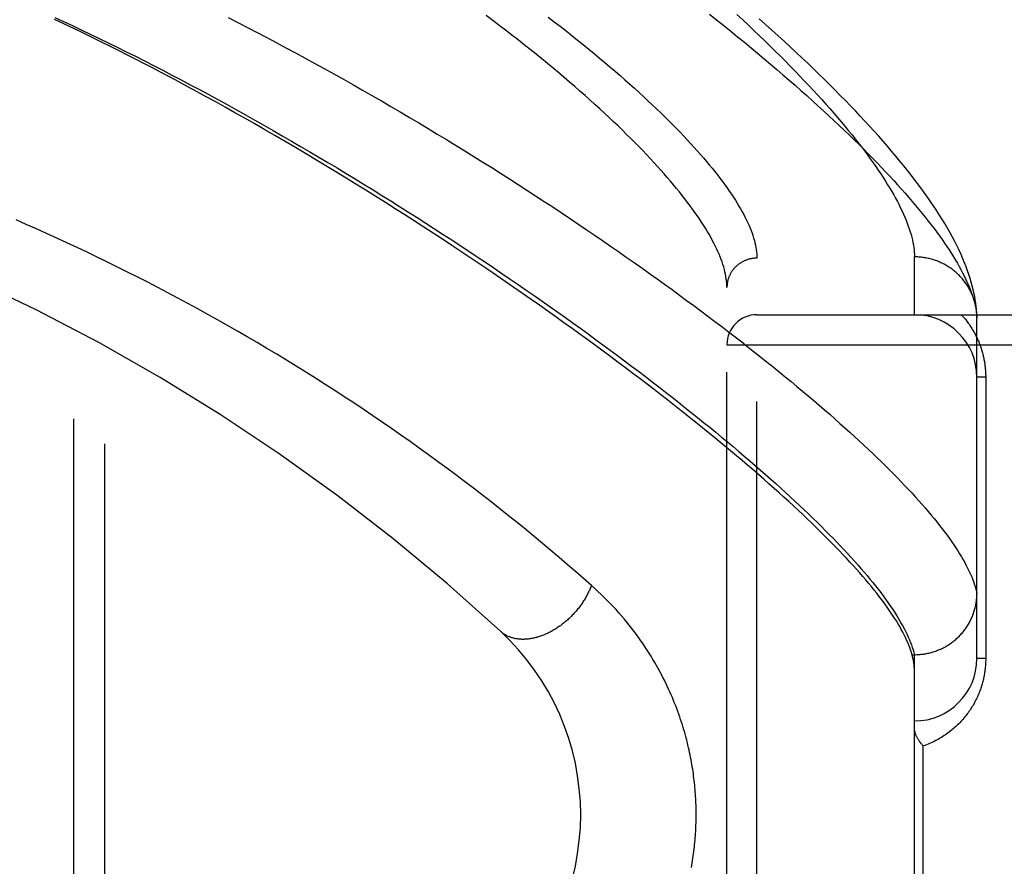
# Model space of a CAD drawing. Header units: inches. Extents: x 0 to 176, y 0 to 114.
# Tile 43 of 102: x 39.697 to 40.682, y 47.646 to 48.493. Entities that reach past the tile are written whole.
import ezdxf

# ---------------------------------------------------------------- set-up
doc = ezdxf.new("R2010")
doc.units = ezdxf.units.IN
doc.header["$LTSCALE"] = 9.696296
doc.header["$MEASUREMENT"] = 0
doc.linetypes.add('HIDDEN', pattern=[0.2, 0.1, -0.1])
for name, color, linetype in [('DEFAULT_2', 8, 'HIDDEN'), ('DOOR_ASSEMBLY', 7, 'CONTINUOUS'), ('SUBPANEL', 7, 'CONTINUOUS')]:
    doc.layers.add(name, color=color, linetype=linetype)

msp = doc.modelspace()

# ---------------------------------------------------------------- linework, layer by layer
at = {"layer": 'DEFAULT_2', "color": 8, "linetype": 'HIDDEN'}
msp.add_line((39.75078, 84.93951), (39.75078, 27.28951), dxfattribs=at)
at = {"layer": 'DOOR_ASSEMBLY', "color": 8, "linetype": 'HIDDEN'}
for p, q in [((40.43428, 47.14127), (40.43428, 48.25441)), ((40.59178, 48.19784), (40.59178, 48.25565)), ((40.40428, 47.17066), (40.40428, 48.22502)), ((40.43428, 48.19784), (41.49628, 48.19784)), ((40.65428, 48.19446), (40.65423, 48.19686)), ((40.65428, 47.85409), (40.65428, 48.19446)), ((40.40428, 48.16784), (41.49628, 48.16784)), ((40.66306, 48.13534), (40.65428, 48.13534)), ((40.66306, 48.13534), (40.66306, 47.85409)), ((40.5894, 47.85787), (40.59178, 47.85787)), ((40.59178, 47.85787), (40.59292, 47.85788)), ((40.59178, 47.53782), (40.59178, 47.85787)), ((40.66306, 47.85409), (40.65428, 47.85409)), ((40.60056, 47.62909), (40.60056, 47.76659))]:
    msp.add_line(p, q, dxfattribs=at)
for points in [[(40.40428, 48.22502), (40.40424, 48.22714), (40.40412, 48.2293), (40.40392, 48.2315), (40.40363, 48.23374), (40.40327, 48.23602), (40.40283, 48.23835), (40.40231, 48.24071), (40.40171, 48.24312), (40.40102, 48.24557), (40.40025, 48.24806), (40.39941, 48.2506), (40.39847, 48.25317), (40.39746, 48.25579), (40.39637, 48.25845), (40.39519, 48.26116), (40.39393, 48.2639), (40.39258, 48.26669), (40.39116, 48.26952), (40.38964, 48.27239), (40.38805, 48.27531), (40.38637, 48.27827), (40.3846, 48.28127), (40.38275, 48.28431), (40.38082, 48.2874), (40.3788, 48.29052), (40.37669, 48.2937), (40.3745, 48.29691), (40.37222, 48.30017), (40.36986, 48.30347), (40.36741, 48.30681), (40.36487, 48.31019), (40.36224, 48.31362), (40.35953, 48.31709), (40.35672, 48.3206), (40.35383, 48.32415), (40.35085, 48.32775), (40.34778, 48.33138), (40.34463, 48.33506), (40.34138, 48.33878), (40.33804, 48.34254), (40.33462, 48.34634), (40.3311, 48.35019), (40.32749, 48.35407), (40.32379, 48.35799), (40.32, 48.36195), (40.31612, 48.36596), (40.31215, 48.37), (40.30809, 48.37408), (40.30393, 48.3782), (40.29968, 48.38236), (40.29534, 48.38655), (40.29091, 48.39078), (40.28639, 48.39505), (40.28177, 48.39936), (40.27706, 48.4037), (40.27226, 48.40807), (40.26737, 48.41248), (40.26238, 48.41693), (40.2573, 48.42141), (40.25213, 48.42591), (40.24687, 48.43046), (40.24152, 48.43503), (40.23607, 48.43963), (40.23053, 48.44426), (40.2249, 48.44892), (40.21918, 48.45361), (40.21337, 48.45833), (40.20746, 48.46307), (40.20147, 48.46783), (40.19539, 48.47262), (40.18921, 48.47743), (40.18295, 48.48227), (40.1766, 48.48712), (40.17017, 48.49199), (40.16364, 48.49688)], [(40.38681, 48.49831), (40.39399, 48.49263), (40.40108, 48.48699), (40.40806, 48.48138), (40.41495, 48.47581), (40.42173, 48.47026), (40.42842, 48.46476), (40.435, 48.45929), (40.44149, 48.45386), (40.44787, 48.44847), (40.45416, 48.44311), (40.46034, 48.4378), (40.46643, 48.43252), (40.47241, 48.42729), (40.47829, 48.4221), (40.48408, 48.41695), (40.48976, 48.41184), (40.49534, 48.40678), (40.50082, 48.40176), (40.5062, 48.39679), (40.51147, 48.39186), (40.51665, 48.38697), (40.52173, 48.38213), (40.52671, 48.37734), (40.53159, 48.37259), (40.53637, 48.36789), (40.54105, 48.36324), (40.54563, 48.35863), (40.55012, 48.35407), (40.5545, 48.34956), (40.55878, 48.34509), (40.56297, 48.34068), (40.56706, 48.33631), (40.57105, 48.33199), (40.57495, 48.32772), (40.57874, 48.32349), (40.58244, 48.31932), (40.58605, 48.31519), (40.58956, 48.31112), (40.59297, 48.30709), (40.59628, 48.30311), (40.59951, 48.29918), (40.60263, 48.2953), (40.60566, 48.29147), (40.6086, 48.28768), (40.61144, 48.28395), (40.61419, 48.28026), (40.61685, 48.27663), (40.61941, 48.27304), (40.62188, 48.2695), (40.62425, 48.26601), (40.62654, 48.26257), (40.62873, 48.25918), (40.63083, 48.25584), (40.63284, 48.25254), (40.63476, 48.2493), (40.63658, 48.2461), (40.63832, 48.24295), (40.63996, 48.23985), (40.64151, 48.2368), (40.64298, 48.2338), (40.64435, 48.23084), (40.64564, 48.22794), (40.64683, 48.22508), (40.64794, 48.22227), (40.64895, 48.2195), (40.64988, 48.21679), (40.65072, 48.21412), (40.65147, 48.2115)], [(40.41423, 48.49798), (40.42002, 48.49261), (40.42571, 48.48728), (40.4313, 48.482), (40.43679, 48.47676), (40.44218, 48.47156), (40.44747, 48.46642), (40.45265, 48.46132), (40.45774, 48.45626), (40.46272, 48.45126), (40.46761, 48.4463), (40.4724, 48.44139), (40.47708, 48.43653), (40.48167, 48.43171), (40.48616, 48.42695), (40.49054, 48.42224), (40.49483, 48.41758), (40.49903, 48.41296), (40.50312, 48.4084), (40.50712, 48.40389), (40.51102, 48.39943), (40.51482, 48.39501), (40.51853, 48.39065), (40.52214, 48.38635), (40.52565, 48.38209), (40.52907, 48.37788), (40.5324, 48.37373), (40.53562, 48.36962), (40.53876, 48.36557), (40.5418, 48.36157), (40.54475, 48.35762), (40.54761, 48.35372), (40.55037, 48.34987), (40.55304, 48.34608), (40.55562, 48.34233), (40.5581, 48.33864), (40.5605, 48.335), (40.5628, 48.3314), (40.56501, 48.32786), (40.56714, 48.32437), (40.56917, 48.32094), (40.57111, 48.31755), (40.57297, 48.31421), (40.57473, 48.31093), (40.57641, 48.30769), (40.57799, 48.30451), (40.57949, 48.30137), (40.58091, 48.29829), (40.58223, 48.29526), (40.58347, 48.29227), (40.58462, 48.28934), (40.58568, 48.28645), (40.58666, 48.28362), (40.58755, 48.28083), (40.58836, 48.27809), (40.58908, 48.27541), (40.58971, 48.27277), (40.59026, 48.27018), (40.59072, 48.26764), (40.5911, 48.26514), (40.5914, 48.2627), (40.59161, 48.2603), (40.59173, 48.25796), (40.59178, 48.25565)], [(40.5894, 47.85787), (40.58872, 47.8602), (40.58795, 47.86258), (40.58709, 47.86499), (40.58615, 47.86746), (40.58512, 47.86996), (40.584, 47.87251), (40.58279, 47.8751), (40.5815, 47.87774), (40.58012, 47.88042), (40.57865, 47.88314), (40.57709, 47.8859), (40.57545, 47.88871), (40.57372, 47.89157), (40.57189, 47.89446), (40.56999, 47.89741), (40.56799, 47.90039), (40.5659, 47.90342), (40.56373, 47.9065), (40.56146, 47.90962), (40.55911, 47.91278), (40.55667, 47.91599), (40.55413, 47.91924), (40.55151, 47.92254), (40.5488, 47.92589), (40.546, 47.92927), (40.54311, 47.93271), (40.54013, 47.93619), (40.53706, 47.93971), (40.5339, 47.94328), (40.53064, 47.94689), (40.5273, 47.95055), (40.52386, 47.95426), (40.52034, 47.95801), (40.51672, 47.9618), (40.51301, 47.96564), (40.50921, 47.96953), (40.50532, 47.97346), (40.50134, 47.97744), (40.49726, 47.98146), (40.49309, 47.98553), (40.48883, 47.98965), (40.48448, 47.99381), (40.48003, 47.99801), (40.47549, 48.00226), (40.47086, 48.00656), (40.46613, 48.0109), (40.46131, 48.01529), (40.4564, 48.01972), (40.4514, 48.02419), (40.4463, 48.02871), (40.4411, 48.03328), (40.43581, 48.03789), (40.43043, 48.04255), (40.42495, 48.04725), (40.41938, 48.05199), (40.41372, 48.05678), (40.40796, 48.06161), (40.4021, 48.06648), (40.39615, 48.0714), (40.39011, 48.07637), (40.38397, 48.08137), (40.37773, 48.08642), (40.3714, 48.09151), (40.36498, 48.09664), (40.35846, 48.10181), (40.35184, 48.10702), (40.34513, 48.11228), (40.33833, 48.11757), (40.33143, 48.1229), (40.32444, 48.12828), (40.31735, 48.13369), (40.31017, 48.13914), (40.30289, 48.14463), (40.29552, 48.15015), (40.28805, 48.15571), (40.2805, 48.16131), (40.27285, 48.16694), (40.2651, 48.17261), (40.25727, 48.17831), (40.24934, 48.18404), (40.24132, 48.1898), (40.2332, 48.1956), (40.225, 48.20142), (40.21671, 48.20728), (40.20833, 48.21316), (40.19986, 48.21906), (40.1913, 48.225), (40.18265, 48.23095), (40.17392, 48.23693), (40.1651, 48.24294), (40.15619, 48.24896), (40.1472, 48.255), (40.13813, 48.26106), (40.12898, 48.26713), (40.11975, 48.27322), (40.11044, 48.27932), (40.10105, 48.28543), (40.09158, 48.29155), (40.08204, 48.29768), (40.07242, 48.30382), (40.06273, 48.30996), (40.05298, 48.3161), (40.04315, 48.32223), (40.03327, 48.32837), (40.02332, 48.3345), (40.0133, 48.34062), (40.00322, 48.34674), (39.99309, 48.35284), (39.98289, 48.35894), (39.97267, 48.365), (39.96244, 48.37102), (39.95224, 48.37697), (39.9421, 48.38285), (39.93203, 48.38863), (39.92207, 48.3943), (39.91223, 48.39986), (39.90253, 48.40529), (39.89298, 48.4106), (39.88358, 48.41578), (39.87432, 48.42084), (39.86519, 48.42579), (39.85619, 48.43063), (39.84729, 48.43537), (39.8385, 48.44002), (39.8298, 48.44458), (39.82119, 48.44906), (39.81265, 48.45346), (39.8042, 48.45777), (39.79588, 48.46199), (39.78765, 48.46613), (39.7795, 48.47018), (39.77143, 48.47417), (39.76342, 48.47809), (39.75547, 48.48194), (39.74757, 48.48574), (39.73972, 48.48948), (39.73192, 48.49315)], [(39.73199, 48.4952), (39.74083, 48.49111), (39.7497, 48.48696), (39.7586, 48.48274), (39.76754, 48.47847), (39.77651, 48.47414), (39.78551, 48.46975), (39.79455, 48.4653), (39.80361, 48.4608), (39.81269, 48.45624), (39.8218, 48.45163), (39.83092, 48.44697), (39.84007, 48.44225), (39.84923, 48.43748), (39.8584, 48.43267), (39.86759, 48.4278), (39.87679, 48.42289), (39.88599, 48.41794), (39.8952, 48.41294), (39.90442, 48.40789), (39.91363, 48.40281), (39.92284, 48.39769), (39.93205, 48.39253), (39.94125, 48.38733), (39.95045, 48.38209), (39.95963, 48.37683), (39.9688, 48.37153), (39.97796, 48.3662), (39.98709, 48.36084), (39.99621, 48.35546), (40.0053, 48.35005), (40.01436, 48.34462), (40.0234, 48.33917), (40.03241, 48.33369), (40.04139, 48.3282), (40.05034, 48.32269), (40.05925, 48.31717), (40.06813, 48.31163), (40.07697, 48.30607), (40.08577, 48.30051), (40.09452, 48.29494), (40.10323, 48.28936), (40.1119, 48.28378), (40.12051, 48.27819), (40.12908, 48.2726), (40.13759, 48.26701), (40.14605, 48.26142), (40.15445, 48.25583), (40.1628, 48.25025), (40.17108, 48.24467), (40.17931, 48.23909), (40.18748, 48.23353), (40.19559, 48.22797), (40.20363, 48.22242), (40.2116, 48.21689), (40.21951, 48.21137), (40.22736, 48.20586), (40.23513, 48.20036), (40.24283, 48.19489), (40.25047, 48.18943), (40.25803, 48.18398), (40.26552, 48.17856), (40.27294, 48.17316), (40.28028, 48.16778), (40.28755, 48.16242), (40.29474, 48.15708), (40.30185, 48.15177), (40.30889, 48.14649), (40.31584, 48.14123), (40.32272, 48.13599), (40.32952, 48.13079), (40.33624, 48.12561), (40.34288, 48.12046), (40.34944, 48.11534), (40.35591, 48.11025), (40.36231, 48.10519), (40.36862, 48.10017), (40.37484, 48.09517), (40.38099, 48.09021), (40.38705, 48.08529), (40.39302, 48.08039), (40.39891, 48.07554), (40.40472, 48.07071), (40.41044, 48.06592), (40.41607, 48.06117), (40.42162, 48.05645), (40.42708, 48.05178), (40.43246, 48.04713), (40.43775, 48.04253), (40.44295, 48.03796), (40.44806, 48.03343), (40.45309, 48.02894), (40.45803, 48.02449), (40.46288, 48.02008), (40.46765, 48.01571), (40.47233, 48.01138), (40.47691, 48.00709), (40.48142, 48.00284), (40.48583, 47.99863), (40.49015, 47.99446), (40.49439, 47.99033), (40.49854, 47.98624), (40.50259, 47.9822), (40.50656, 47.97819), (40.51045, 47.97423), (40.51424, 47.97031), (40.51794, 47.96643), (40.52156, 47.96259), (40.52509, 47.9588), (40.52853, 47.95505), (40.53188, 47.95134), (40.53514, 47.94768), (40.53831, 47.94405), (40.54139, 47.94047), (40.54439, 47.93693), (40.54729, 47.93344), (40.55011, 47.92999), (40.55284, 47.92658), (40.55548, 47.92322), (40.55803, 47.9199), (40.56049, 47.91662), (40.56286, 47.91339), (40.56515, 47.9102), (40.56734, 47.90705), (40.56945, 47.90395), (40.57147, 47.90089), (40.5734, 47.89788), (40.57524, 47.8949), (40.577, 47.89198), (40.57866, 47.88909), (40.58024, 47.88625), (40.58173, 47.88345), (40.58313, 47.8807), (40.58444, 47.87799), (40.58567, 47.87532), (40.5868, 47.8727), (40.58785, 47.87012), (40.58881, 47.86758)], [(39.90554, 48.49487), (39.91515, 48.48997), (39.92477, 48.48503), (39.93439, 48.48004), (39.94401, 48.475), (39.95363, 48.46992), (39.96325, 48.4648), (39.97286, 48.45964), (39.98245, 48.45444), (39.99204, 48.4492), (40.00162, 48.44393), (40.01117, 48.43862), (40.02072, 48.43328), (40.03024, 48.42791), (40.03974, 48.42252), (40.04921, 48.41709), (40.05865, 48.41165), (40.06805, 48.40618), (40.07743, 48.40068), (40.08677, 48.39517), (40.09608, 48.38964), (40.10535, 48.38409), (40.11458, 48.37853), (40.12376, 48.37295), (40.13291, 48.36736), (40.142, 48.36176), (40.15105, 48.35615), (40.16005, 48.35054), (40.16899, 48.34491), (40.17788, 48.33929), (40.18672, 48.33366), (40.19549, 48.32804), (40.20421, 48.32241), (40.21287, 48.31679), (40.22146, 48.31117), (40.22999, 48.30555), (40.23845, 48.29995), (40.24685, 48.29435), (40.25518, 48.28876), (40.26343, 48.28318), (40.27162, 48.27762), (40.27974, 48.27207), (40.28778, 48.26653), (40.29575, 48.26101), (40.30364, 48.2555), (40.31146, 48.25002), (40.3192, 48.24455), (40.32686, 48.2391), (40.33444, 48.23368), (40.34195, 48.22827), (40.34937, 48.22289), (40.35671, 48.21754), (40.36397, 48.21221), (40.37115, 48.2069), (40.37824, 48.20162), (40.38525, 48.19637), (40.39217, 48.19115), (40.39901, 48.18596), (40.40577, 48.1808), (40.41243, 48.17567), (40.41901, 48.17057), (40.42551, 48.1655), (40.43192, 48.16046), (40.43823, 48.15546), (40.44446, 48.15049), (40.45061, 48.14556), (40.45666, 48.14066), (40.46262, 48.1358), (40.4685, 48.13097), (40.47428, 48.12618), (40.47998, 48.12143), (40.48558, 48.11671), (40.4911, 48.11203), (40.49652, 48.10739), (40.50186, 48.10279), (40.5071, 48.09822), (40.51225, 48.0937), (40.51731, 48.08921), (40.52228, 48.08477), (40.52716, 48.08036), (40.53195, 48.076), (40.53665, 48.07167), (40.54125, 48.06739), (40.54577, 48.06315), (40.55019, 48.05895), (40.55452, 48.05479), (40.55876, 48.05067), (40.56291, 48.0466), (40.56697, 48.04256), (40.57093, 48.03857), (40.57481, 48.03463), (40.57859, 48.03072), (40.58228, 48.02686), (40.58588, 48.02304), (40.58939, 48.01926), (40.59281, 48.01552), (40.59613, 48.01183), (40.59937, 48.00819), (40.60251, 48.00458), (40.60556, 48.00102), (40.60852, 47.9975), (40.61139, 47.99403), (40.61417, 47.9906), (40.61686, 47.98721), (40.61946, 47.98387)], [(40.22543, 48.49552), (40.23151, 48.49085), (40.2375, 48.48621), (40.2434, 48.4816), (40.24921, 48.47701), (40.25493, 48.47245), (40.26056, 48.46792), (40.26609, 48.46341), (40.27154, 48.45893), (40.27689, 48.45449), (40.28215, 48.45007), (40.28731, 48.44569), (40.29238, 48.44133), (40.29736, 48.43701), (40.30225, 48.43273), (40.30705, 48.42847), (40.31175, 48.42425), (40.31636, 48.42007), (40.32088, 48.41592), (40.32531, 48.41181), (40.32964, 48.40773), (40.33389, 48.40369), (40.33804, 48.39968), (40.3421, 48.39572), (40.34607, 48.39179), (40.34994, 48.3879), (40.35373, 48.38405), (40.35743, 48.38023), (40.36103, 48.37646), (40.36455, 48.37272), (40.36797, 48.36902), (40.37131, 48.36537), (40.37455, 48.36175), (40.37771, 48.35817), (40.38078, 48.35463), (40.38376, 48.35114), (40.38665, 48.34768), (40.38945, 48.34426), (40.39217, 48.34089), (40.39479, 48.33755), (40.39733, 48.33426), (40.39979, 48.331), (40.40215, 48.32779), (40.40443, 48.32462), (40.40663, 48.32149), (40.40874, 48.3184), (40.41076, 48.31535), (40.4127, 48.31234), (40.41455, 48.30938), (40.41632, 48.30645), (40.418, 48.30357), (40.4196, 48.30072), (40.42111, 48.29792), (40.42254, 48.29516), (40.42389, 48.29244), (40.42515, 48.28976), (40.42634, 48.28712), (40.42743, 48.28452), (40.42845, 48.28196), (40.42938, 48.27945), (40.43023, 48.27697), (40.431, 48.27454), (40.43169, 48.27214), (40.4323, 48.26979), (40.43282, 48.26747), (40.43327, 48.2652), (40.43363, 48.26297), (40.43391, 48.26077), (40.43411, 48.25861), (40.43423, 48.25649), (40.43428, 48.25441)], [(40.65423, 48.19686), (40.65407, 48.19982), (40.65384, 48.2029), (40.65352, 48.20608), (40.65312, 48.20934), (40.65263, 48.21268), (40.65204, 48.21609), (40.65135, 48.21958), (40.65056, 48.22313), (40.64967, 48.22675), (40.64867, 48.23043), (40.64757, 48.23417), (40.64635, 48.23798), (40.64502, 48.24185), (40.64358, 48.24578), (40.64202, 48.24979), (40.64033, 48.25386), (40.63852, 48.25801), (40.63658, 48.26223), (40.63451, 48.26652), (40.6323, 48.27088), (40.62996, 48.27533), (40.62749, 48.27984), (40.62487, 48.28443), (40.62212, 48.28909), (40.61925, 48.29379), (40.61625, 48.29854), (40.61314, 48.30332), (40.60992, 48.30812), (40.60662, 48.31293), (40.60323, 48.31774), (40.59976, 48.32254), (40.59621, 48.32734), (40.59258, 48.33215), (40.58886, 48.33696), (40.58507, 48.34179), (40.58118, 48.34664), (40.57721, 48.35151), (40.57315, 48.3564), (40.56901, 48.36132), (40.56478, 48.36626), (40.56046, 48.37123), (40.55605, 48.37622), (40.55156, 48.38123), (40.54698, 48.38628), (40.54231, 48.39135), (40.53756, 48.39645), (40.53272, 48.40158), (40.52779, 48.40674), (40.52277, 48.41193), (40.51766, 48.41716), (40.51246, 48.42242), (40.50717, 48.42771), (40.50178, 48.43304), (40.49631, 48.4384), (40.49074, 48.44379), (40.48509, 48.44922), (40.47934, 48.45468), (40.47349, 48.46017), (40.46756, 48.4657), (40.46153, 48.47126), (40.45541, 48.47686), (40.44919, 48.48249), (40.44289, 48.48815), (40.43648, 48.49384)], [(40.26876, 47.92715), (40.26077, 47.93418), (40.25273, 47.9412), (40.24464, 47.94819), (40.23648, 47.95516), (40.22824, 47.96213), (40.21992, 47.9691), (40.21153, 47.97605), (40.20306, 47.98299), (40.19453, 47.98991), (40.18593, 47.99682), (40.17727, 48.0037), (40.16854, 48.01057), (40.15974, 48.0174), (40.15089, 48.02422), (40.14198, 48.031), (40.13301, 48.03775), (40.12399, 48.04447), (40.11491, 48.05116), (40.10579, 48.0578), (40.09661, 48.06442), (40.08738, 48.07099), (40.07811, 48.07752), (40.06879, 48.08402), (40.05943, 48.09047), (40.05003, 48.09687), (40.04059, 48.10323), (40.03111, 48.10955), (40.02158, 48.11581), (40.01203, 48.12204), (40.00243, 48.12821), (39.99281, 48.13433), (39.98315, 48.1404), (39.97346, 48.14642), (39.96373, 48.15239), (39.95398, 48.15831), (39.94421, 48.16417), (39.9344, 48.16998), (39.92457, 48.17574), (39.91471, 48.18144), (39.90483, 48.18708), (39.89493, 48.19268), (39.885, 48.19821), (39.87505, 48.20369), (39.86509, 48.20911), (39.8551, 48.21448), (39.8451, 48.21979), (39.83507, 48.22505), (39.82503, 48.23024), (39.81498, 48.23538), (39.8049, 48.24047), (39.79482, 48.24549), (39.78472, 48.25046), (39.7746, 48.25537), (39.76448, 48.26022), (39.75434, 48.26501), (39.74419, 48.26975), (39.73403, 48.27443), (39.72386, 48.27905), (39.71368, 48.28361), (39.70348, 48.28812), (39.69329, 48.29257)], [(40.43428, 48.25441), (40.43362, 48.25441), (40.43297, 48.25438), (40.43231, 48.25435), (40.43166, 48.2543), (40.43101, 48.25424), (40.43036, 48.25416), (40.42971, 48.25407), (40.42907, 48.25397), (40.42842, 48.25385), (40.42778, 48.25372), (40.42714, 48.25357), (40.42651, 48.25341), (40.42588, 48.25324), (40.42525, 48.25305), (40.42463, 48.25285), (40.42401, 48.25264), (40.4234, 48.25241), (40.42279, 48.25218), (40.42219, 48.25192), (40.4216, 48.25166), (40.42101, 48.25138), (40.42042, 48.25109), (40.41985, 48.25079), (40.41928, 48.25047), (40.41871, 48.25015), (40.41816, 48.24981), (40.41761, 48.24946), (40.41707, 48.2491), (40.41654, 48.24872), (40.41601, 48.24834), (40.4155, 48.24794), (40.41499, 48.24754), (40.41449, 48.24712), (40.41401, 48.24669), (40.41353, 48.24625), (40.41306, 48.2458), (40.4126, 48.24535), (40.41216, 48.24488), (40.41172, 48.2444), (40.41129, 48.24391), (40.41088, 48.24342), (40.41047, 48.24291), (40.41008, 48.2424), (40.4097, 48.24188), (40.40933, 48.24135), (40.40897, 48.24081), (40.40863, 48.24027), (40.40829, 48.23972), (40.40797, 48.23916), (40.40766, 48.23859), (40.40737, 48.23802), (40.40709, 48.23744), (40.40682, 48.23686), (40.40656, 48.23627), (40.40632, 48.23568), (40.40608, 48.23508), (40.40587, 48.23447), (40.40566, 48.23386), (40.40547, 48.23325), (40.4053, 48.23263), (40.40513, 48.23201), (40.40499, 48.23138), (40.40485, 48.23076), (40.40473, 48.23013), (40.40462, 48.22949), (40.40453, 48.22886), (40.40445, 48.22822), (40.40439, 48.22759), (40.40434, 48.22695), (40.4043, 48.22631), (40.40428, 48.22566), (40.40428, 48.22502)], [(40.65418, 48.19781), (40.65411, 48.19892), (40.65401, 48.20004), (40.6539, 48.20115), (40.65377, 48.20226), (40.65361, 48.20337), (40.65343, 48.20447), (40.65324, 48.20557), (40.65302, 48.20667), (40.65278, 48.20776), (40.65252, 48.20885), (40.65224, 48.20994), (40.65194, 48.21101), (40.65163, 48.21209), (40.65129, 48.21316), (40.65093, 48.21422), (40.65055, 48.21527), (40.65015, 48.21632), (40.64973, 48.21736), (40.6493, 48.21839), (40.64884, 48.21942), (40.64837, 48.22043), (40.64787, 48.22144), (40.64736, 48.22244), (40.64683, 48.22343), (40.64628, 48.22441), (40.64571, 48.22538), (40.64512, 48.22634), (40.64452, 48.22729), (40.6439, 48.22822), (40.64326, 48.22915), (40.64261, 48.23007), (40.64193, 48.23097), (40.64124, 48.23186), (40.64054, 48.23274), (40.63982, 48.2336), (40.63908, 48.23446), (40.63832, 48.2353), (40.63755, 48.23612), (40.63677, 48.23693), (40.63597, 48.23773), (40.63515, 48.23851), (40.63433, 48.23928), (40.63348, 48.24004), (40.63263, 48.24077), (40.63175, 48.2415), (40.63087, 48.2422), (40.62997, 48.24289), (40.62906, 48.24357), (40.62814, 48.24423), (40.62721, 48.24487), (40.62626, 48.2455), (40.6253, 48.2461), (40.62433, 48.2467), (40.62335, 48.24727), (40.62236, 48.24782), (40.62136, 48.24836), (40.62035, 48.24888), (40.61933, 48.24938), (40.6183, 48.24987), (40.61727, 48.25033), (40.61622, 48.25078), (40.61516, 48.25121), (40.6141, 48.25162), (40.61303, 48.25201), (40.61196, 48.25238), (40.61087, 48.25273), (40.60978, 48.25306), (40.60869, 48.25337), (40.60758, 48.25366), (40.60648, 48.25394), (40.60536, 48.25419), (40.60425, 48.25442), (40.60313, 48.25464), (40.602, 48.25483), (40.60088, 48.255), (40.59974, 48.25516), (40.59861, 48.25529), (40.59748, 48.2554), (40.59634, 48.25549), (40.5952, 48.25556), (40.59406, 48.25561), (40.59292, 48.25564), (40.59178, 48.25565)], [(40.65147, 48.2115), (40.65214, 48.20892), (40.65271, 48.20639), (40.6532, 48.20391), (40.6536, 48.20148), (40.65391, 48.19909), (40.65414, 48.19675), (40.65428, 48.19446)], [(40.63875, 48.19784), (40.63969, 48.1968), (40.6406, 48.19576), (40.6415, 48.19471), (40.64237, 48.19365), (40.64322, 48.19259), (40.64405, 48.19152), (40.64485, 48.19045), (40.64564, 48.18937), (40.64641, 48.18829), (40.64715, 48.18721), (40.64788, 48.18612), (40.64859, 48.18502), (40.64928, 48.18393), (40.64994, 48.18283), (40.65059, 48.18173), (40.65122, 48.18062), (40.65183, 48.17952), (40.65243, 48.17841), (40.653, 48.1773), (40.65356, 48.17619), (40.6541, 48.17507), (40.65462, 48.17396), (40.65512, 48.17284), (40.65561, 48.17173), (40.65607, 48.17061), (40.65652, 48.1695), (40.65696, 48.16839), (40.65737, 48.16728), (40.65777, 48.16617), (40.65816, 48.16507), (40.65852, 48.16397), (40.65887, 48.16287), (40.6592, 48.16178), (40.65952, 48.16069), (40.65982, 48.1596), (40.66011, 48.15852), (40.66038, 48.15745), (40.66064, 48.15638), (40.66088, 48.15531), (40.66111, 48.15424), (40.66133, 48.15318), (40.66153, 48.15212), (40.66172, 48.15106), (40.66189, 48.15001), (40.66206, 48.14895), (40.66221, 48.1479), (40.66234, 48.14685), (40.66247, 48.1458), (40.66258, 48.14476), (40.66268, 48.14371), (40.66277, 48.14267), (40.66285, 48.14163), (40.66291, 48.1406), (40.66297, 48.13956), (40.66301, 48.13851), (40.66304, 48.13746), (40.66306, 48.13641), (40.66306, 48.13534)], [(40.61946, 47.98387), (40.62196, 47.98057), (40.62438, 47.97731), (40.6267, 47.9741), (40.62894, 47.97094), (40.63108, 47.96781), (40.63313, 47.96473), (40.6351, 47.9617), (40.63697, 47.9587), (40.63875, 47.95576), (40.64044, 47.95285), (40.64205, 47.94999), (40.64356, 47.94717), (40.64498, 47.9444), (40.64631, 47.94167), (40.64756, 47.93899), (40.64871, 47.93634), (40.64977, 47.93375), (40.65075, 47.93119), (40.65163, 47.92868), (40.65243, 47.92621), (40.65313, 47.92379), (40.65375, 47.9214), (40.65428, 47.91907)], [(40.26876, 47.92715), (40.26838, 47.92616), (40.26799, 47.92517), (40.26759, 47.92418), (40.26717, 47.9232), (40.26673, 47.92221), (40.26628, 47.92123), (40.26581, 47.92025), (40.26532, 47.91927), (40.26483, 47.91829), (40.26431, 47.91732), (40.26378, 47.91635), (40.26324, 47.91538), (40.26268, 47.91442), (40.26211, 47.91346), (40.26153, 47.91251), (40.26093, 47.91156), (40.26031, 47.91061), (40.25969, 47.90968), (40.25905, 47.90874), (40.25839, 47.90782), (40.25773, 47.9069), (40.25705, 47.90599), (40.25636, 47.90508), (40.25566, 47.90418), (40.25494, 47.90329), (40.25422, 47.90241), (40.25348, 47.90153), (40.25273, 47.90067), (40.25197, 47.89981), (40.2512, 47.89896), (40.25042, 47.89813), (40.24963, 47.8973), (40.24883, 47.89648), (40.24802, 47.89567), (40.2472, 47.89487), (40.24637, 47.89409), (40.24554, 47.89331), (40.24469, 47.89255), (40.24384, 47.8918), (40.24298, 47.89106), (40.24211, 47.89033), (40.24123, 47.88961), (40.24035, 47.88891), (40.23946, 47.88822), (40.23856, 47.88754), (40.23766, 47.88687), (40.23675, 47.88622), (40.23584, 47.88559), (40.23492, 47.88496), (40.23399, 47.88435), (40.23306, 47.88376), (40.23213, 47.88318), (40.23119, 47.88261), (40.23025, 47.88206), (40.22931, 47.88153), (40.22836, 47.88101), (40.22741, 47.8805), (40.22646, 47.88001), (40.22551, 47.87954), (40.22455, 47.87908), (40.22359, 47.87864), (40.22263, 47.87822), (40.22167, 47.87781), (40.22071, 47.87742), (40.21975, 47.87704), (40.21879, 47.87669), (40.21784, 47.87635), (40.21688, 47.87602), (40.21592, 47.87571), (40.21496, 47.87543), (40.21401, 47.87515), (40.21306, 47.8749), (40.21211, 47.87466), (40.21116, 47.87444), (40.21022, 47.87424), (40.20928, 47.87405), (40.20834, 47.87389), (40.20741, 47.87374), (40.20648, 47.87361), (40.20556, 47.8735), (40.20464, 47.8734), (40.20373, 47.87333), (40.20282, 47.87327), (40.20192, 47.87323), (40.20102, 47.8732), (40.20013, 47.8732), (40.19925, 47.87321), (40.19837, 47.87325), (40.19751, 47.8733), (40.19665, 47.87336), (40.19579, 47.87345), (40.19495, 47.87356), (40.19411, 47.87368), (40.19329, 47.87382), (40.19247, 47.87398), (40.19166, 47.87415), (40.19086, 47.87435), (40.19007, 47.87456), (40.18929, 47.87479), (40.18853, 47.87503), (40.18777, 47.8753), (40.18702, 47.87558), (40.18629, 47.87588), (40.18556, 47.87619), (40.18485, 47.87653), (40.18415, 47.87688), (40.18346, 47.87724), (40.18278, 47.87763), (40.18212, 47.87803), (40.18147, 47.87845), (40.18083, 47.87888), (40.18021, 47.87933), (40.1796, 47.87979), (40.179, 47.88028), (40.17842, 47.88077), (40.17785, 47.88129)], [(40.36881, 47.64506), (40.36922, 47.64739), (40.3696, 47.6497), (40.36997, 47.65201), (40.37032, 47.6543), (40.37064, 47.65658), (40.37095, 47.65885), (40.37124, 47.66111), (40.37151, 47.66336), (40.37176, 47.6656), (40.37199, 47.66783), (40.37221, 47.67006), (40.37241, 47.67228), (40.37259, 47.6745), (40.37276, 47.6767), (40.3729, 47.67891), (40.37303, 47.68111), (40.37315, 47.68331), (40.37325, 47.6855), (40.37333, 47.68769), (40.3734, 47.68988), (40.37345, 47.69207), (40.37348, 47.69426), (40.3735, 47.69644), (40.3735, 47.69863), (40.37349, 47.70082), (40.37346, 47.70301), (40.37341, 47.70521), (40.37335, 47.7074), (40.37327, 47.7096), (40.37318, 47.71181), (40.37307, 47.71402), (40.37294, 47.71623), (40.37279, 47.71845), (40.37263, 47.72067), (40.37245, 47.7229), (40.37225, 47.72514), (40.37204, 47.72739), (40.37181, 47.72964), (40.37156, 47.7319), (40.37129, 47.73417), (40.371, 47.73646), (40.37069, 47.73875), (40.37036, 47.74105), (40.37002, 47.74337), (40.36965, 47.7457), (40.36926, 47.74804), (40.36885, 47.7504), (40.36842, 47.75277), (40.36796, 47.75516), (40.36748, 47.75756), (40.36698, 47.75998), (40.36645, 47.76242), (40.3659, 47.76487), (40.36532, 47.76735), (40.36471, 47.76984), (40.36408, 47.77235), (40.36342, 47.77488), (40.36273, 47.77743), (40.36201, 47.78), (40.36126, 47.78259), (40.36048, 47.78519), (40.35967, 47.7878), (40.35883, 47.79044), (40.35796, 47.79309), (40.35705, 47.79576), (40.35611, 47.79845), (40.35513, 47.80116), (40.35412, 47.80389), (40.35306, 47.80664), (40.35197, 47.8094), (40.35085, 47.81219), (40.34968, 47.815), (40.34846, 47.81782), (40.34721, 47.82066), (40.34591, 47.82353), (40.34457, 47.82641), (40.34318, 47.82931), (40.34175, 47.83223), (40.34026, 47.83517), (40.33873, 47.83813), (40.33715, 47.8411), (40.33551, 47.8441), (40.33382, 47.84711), (40.33208, 47.85013), (40.33029, 47.85317), (40.32843, 47.85623), (40.32652, 47.85929), (40.32455, 47.86237), (40.32253, 47.86546), (40.32044, 47.86857), (40.31829, 47.87167), (40.31608, 47.87479), (40.31381, 47.87791), (40.31147, 47.88104), (40.30907, 47.88417), (40.30661, 47.8873), (40.30409, 47.89043), (40.30149, 47.89356), (40.29884, 47.89668), (40.29612, 47.89979), (40.29333, 47.90289), (40.29048, 47.90599), (40.28757, 47.90907), (40.28459, 47.91213), (40.28155, 47.91518), (40.27845, 47.9182), (40.27528, 47.92121), (40.27205, 47.92419), (40.26876, 47.92715)], [(40.59292, 47.85788), (40.59404, 47.85791), (40.59517, 47.85796), (40.5963, 47.85803), (40.59742, 47.85812), (40.59854, 47.85823), (40.59967, 47.85836), (40.60078, 47.85851), (40.6019, 47.85868), (40.60301, 47.85886), (40.60412, 47.85907), (40.60522, 47.8593), (40.60632, 47.85955), (40.60742, 47.85982), (40.60851, 47.8601), (40.60959, 47.86041), (40.61067, 47.86073), (40.61174, 47.86107), (40.61281, 47.86144), (40.61387, 47.86182), (40.61492, 47.86222), (40.61596, 47.86264), (40.617, 47.86307), (40.61803, 47.86353), (40.61905, 47.864), (40.62006, 47.86449), (40.62106, 47.865), (40.62205, 47.86553), (40.62303, 47.86607), (40.624, 47.86663), (40.62497, 47.86721), (40.62592, 47.86781), (40.62686, 47.86842), (40.62778, 47.86905), (40.6287, 47.86969), (40.6296, 47.87035), (40.6305, 47.87103), (40.63138, 47.87172), (40.63224, 47.87243), (40.6331, 47.87315), (40.63394, 47.87389), (40.63476, 47.87464), (40.63557, 47.87541), (40.63637, 47.87619), (40.63715, 47.87698), (40.63792, 47.87779), (40.63868, 47.87862), (40.63941, 47.87945), (40.64014, 47.8803), (40.64084, 47.88116), (40.64153, 47.88203), (40.64221, 47.88292), (40.64287, 47.88382), (40.64351, 47.88473), (40.64413, 47.88565), (40.64474, 47.88658), (40.64533, 47.88752), (40.6459, 47.88847), (40.64646, 47.88943), (40.647, 47.8904), (40.64752, 47.89138), (40.64802, 47.89237), (40.6485, 47.89337), (40.64896, 47.89438), (40.64941, 47.89539), (40.64984, 47.89642), (40.65025, 47.89745), (40.65063, 47.89848), (40.651, 47.89953), (40.65135, 47.90058), (40.65169, 47.90163), (40.652, 47.9027), (40.65229, 47.90376), (40.65256, 47.90484), (40.65281, 47.90591), (40.65305, 47.90699), (40.65326, 47.90808), (40.65345, 47.90917), (40.65362, 47.91026), (40.65378, 47.91135), (40.65391, 47.91245), (40.65402, 47.91355), (40.65411, 47.91465), (40.65418, 47.91575), (40.65423, 47.91686), (40.65427, 47.91796), (40.65428, 47.91907)], [(40.58881, 47.86758), (40.58968, 47.86509), (40.59047, 47.86264), (40.59117, 47.86023), (40.59178, 47.85787)], [(40.59178, 47.84189), (40.59174, 47.84376), (40.59163, 47.84567), (40.59144, 47.84761), (40.59118, 47.84959), (40.59085, 47.85161), (40.59044, 47.85366), (40.58996, 47.85575), (40.5894, 47.85787)], [(40.66306, 47.85409), (40.66306, 47.85301), (40.66304, 47.85194), (40.66301, 47.85087), (40.66296, 47.8498), (40.66291, 47.84873), (40.66284, 47.84766), (40.66276, 47.84658), (40.66266, 47.8455), (40.66255, 47.84441), (40.66243, 47.84333), (40.6623, 47.84224), (40.66215, 47.84115), (40.66199, 47.84005), (40.66182, 47.83896), (40.66163, 47.83786), (40.66142, 47.83675), (40.6612, 47.83564), (40.66097, 47.83453), (40.66072, 47.83341), (40.66045, 47.83228), (40.66017, 47.83116), (40.65988, 47.83002), (40.65956, 47.82888), (40.65923, 47.82774), (40.65888, 47.82659), (40.65851, 47.82543), (40.65812, 47.82427), (40.65772, 47.82311), (40.6573, 47.82195), (40.65685, 47.82078), (40.65639, 47.81961), (40.65591, 47.81843), (40.65541, 47.81726), (40.6549, 47.81609), (40.65436, 47.81492), (40.6538, 47.81375), (40.65322, 47.81258), (40.65263, 47.81141), (40.65201, 47.81024), (40.65137, 47.80908), (40.65071, 47.80792), (40.65003, 47.80676), (40.64933, 47.8056), (40.64861, 47.80444), (40.64786, 47.80329), (40.6471, 47.80214), (40.64631, 47.801), (40.6455, 47.79986), (40.64466, 47.79872), (40.6438, 47.79759), (40.64292, 47.79647), (40.64202, 47.79535), (40.64109, 47.79424), (40.64014, 47.79314), (40.63916, 47.79204), (40.63816, 47.79095), (40.63714, 47.78987), (40.63609, 47.7888), (40.63501, 47.78774), (40.63392, 47.78669), (40.63279, 47.78566), (40.63165, 47.78463), (40.63048, 47.78362), (40.62928, 47.78262), (40.62806, 47.78163), (40.62682, 47.78066), (40.62555, 47.77971), (40.62426, 47.77877), (40.62294, 47.77785), (40.6216, 47.77695), (40.62024, 47.77606), (40.61885, 47.7752), (40.61744, 47.77435), (40.61601, 47.77353), (40.61455, 47.77272), (40.61308, 47.77194), (40.61158, 47.77118), (40.61006, 47.77045), (40.60853, 47.76974), (40.60697, 47.76906), (40.60539, 47.7684), (40.6038, 47.76777), (40.60219, 47.76717), (40.60056, 47.76659)], [(40.60056, 47.76659), (40.60006, 47.76715), (40.59958, 47.76772), (40.5991, 47.76828), (40.59864, 47.76885), (40.59819, 47.76942), (40.59776, 47.76999), (40.59734, 47.77055), (40.59693, 47.77112), (40.59654, 47.77169), (40.59616, 47.77225), (40.59579, 47.77282), (40.59544, 47.77338), (40.59511, 47.77394), (40.59479, 47.77449), (40.59449, 47.77504), (40.59421, 47.77559), (40.59394, 47.77613), (40.59368, 47.77667), (40.59344, 47.7772), (40.59322, 47.77772), (40.59302, 47.77824), (40.59283, 47.77875), (40.59266, 47.77925), (40.5925, 47.77974), (40.59236, 47.78023), (40.59223, 47.78071), (40.59212, 47.78118), (40.59203, 47.78164), (40.59195, 47.78209), (40.59189, 47.78253), (40.59184, 47.78296), (40.5918, 47.78338), (40.59178, 47.78379), (40.59178, 47.78419)]]:
    msp.add_lwpolyline(points, dxfattribs=at)
for centre, radius, start, end in [((38.81907, 46.41373), 2, 47.20408, 79.66582), ((40.43428, 48.16784), 0.03, 90, 180), ((40.59178, 48.13534), 0.0625, 0, 90), ((40.008, 47.69784), 0.25, 312.79592, 47.20408), ((40.59178, 47.85409), 0.0625, 270, 360)]:
    msp.add_arc(centre, radius, start, end, dxfattribs=at)
at = {"layer": 'SUBPANEL', "color": 8, "linetype": 'HIDDEN'}
msp.add_line((39.78203, 29.64576), (39.78203, 82.58326), dxfattribs=at)

doc.saveas('drawing.dxf')
